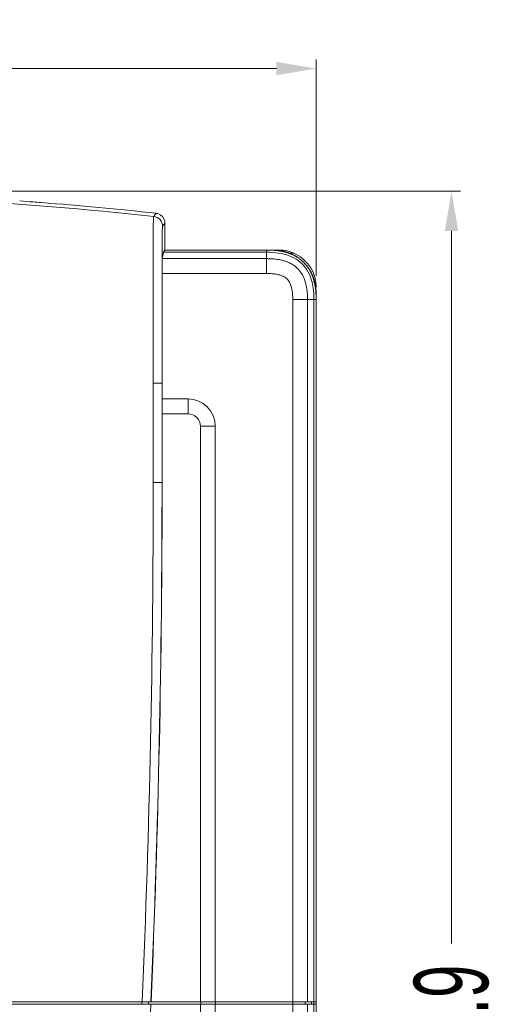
# Model space of a CAD drawing. Header units: millimetres. Extents: x -473 to 23648, y -382 to 1866.
# Tile 210 of 256: x 7814 to 7911, y 127 to 325. Entities that reach past the tile are written whole.
import ezdxf

# ---------------------------------------------------------------- set-up
doc = ezdxf.new("R2010")
doc.units = ezdxf.units.MM
doc.header["$LTSCALE"] = 80
doc.header["$PDMODE"] = 3
doc.header["$PDSIZE"] = 0.3
doc.layers.get('0').update_dxf_attribs({"linetype": 'CONTINUOUS'})
doc.layers.get('DEFPOINTS').update_dxf_attribs({"linetype": 'CONTINUOUS'})
for name, color, linetype in [('09_ALL_ROUNDS', 7, 'CONTINUOUS'), ('20_ALL_FEATURES', 7, 'CONTINUOUS'), ('_BLACK_HOLE', 7, 'CONTINUOUS')]:
    doc.layers.add(name, color=color, linetype=linetype)
doc.styles.get("Standard").update_dxf_attribs({"font": 'technic_.ttf', "width": 0.7})
doc.dimstyles.get("Standard").update_dxf_attribs({"dimtxt": 3, "dimasz": 3, "dimexe": 0.18, "dimexo": 0.0625, "dimgap": 0.09, "dimtad": 1, "dimdsep": 46, "dimtxsty": 'STANDARD', "dimcen": 0.09, "dimadec": 0, "dimazin": 0, "dimtol": 1, "dimtp": 0.01, "dimtm": 0.01, "dimtfac": 1, "dimtofl": 0, "dimtmove": 0, "dimatfit": 3, "dimfxl": 1, "dimtolj": 1, "dimarcsym": 0})

# ---------------------------------------------------------------- blocks, each defined once
blk = doc.blocks.new('*D70')
at = {"color": 0, "lineweight": 0, "transparency": 16777216}
for p, q in [((7762.47, 290.57), (7903.27, 290.57)), ((7901.47, 282.57), (7901.47, 138.98)), ((7901.47, -43.3), (7901.47, 100.3)), ((7872.47, -51.3), (7903.27, -51.3))]:
    blk.add_line(p, q, dxfattribs=at)
for points in [[(7902.8, 282.57), (7900.13, 282.57), (7901.47, 290.57)], [(7900.13, -43.3), (7902.8, -43.3), (7901.47, -51.3)]]:
    blk.add_solid(points, dxfattribs=at)
at = {"layer": 'DEFPOINTS', "color": 0, "lineweight": 0, "transparency": 16777216}
for p in [(7760.67, 290.57), (7870.67, -51.3), (7901.47, -51.3)]:
    blk.add_point(p, dxfattribs=at)
at = {"color": 0, "lineweight": 0, "transparency": 16777216, "insert": (7901.47, 119.64), "char_height": 15, "attachment_point": 5, "rotation": 90}
blk.add_mtext('\\A1;341.9', dxfattribs=at)
blk = doc.blocks.new('*D73')
at = {"color": 0, "lineweight": 0, "transparency": 16777216}
for p, q in [((7644.17, 273.5), (7644.17, 317.08)), ((7874.17, 273.5), (7874.17, 317.08)), ((7652.17, 315.28), (7739.83, 315.28)), ((7866.17, 315.28), (7778.51, 315.28))]:
    blk.add_line(p, q, dxfattribs=at)
for points in [[(7652.17, 316.61), (7652.17, 313.94), (7644.17, 315.28)], [(7866.17, 313.94), (7866.17, 316.61), (7874.17, 315.28)]]:
    blk.add_solid(points, dxfattribs=at)
at = {"layer": 'DEFPOINTS', "color": 0, "lineweight": 0, "transparency": 16777216}
for p in [(7874.17, 315.28), (7644.17, 271.7), (7874.17, 271.7)]:
    blk.add_point(p, dxfattribs=at)
at = {"color": 0, "lineweight": 0, "transparency": 16777216, "insert": (7759.17, 315.28), "char_height": 15, "attachment_point": 5}
blk.add_mtext('\\A1;230.0', dxfattribs=at)

msp = doc.modelspace()

# ---------------------------------------------------------------- linework, layer by layer
at = {"layer": '09_ALL_ROUNDS', "color": 0, "linetype": 'Continuous', "lineweight": 0}
msp.add_line((7866.673, 278.631), (7866.673, 278.698), dxfattribs=at)
for centre, radius, start, end in [((7866.673, 271.198), 7.5, 64.28614, 90), ((7869.173, 276.097), 2, 62.96431, 98.19401), ((7866.673, 271.198), 7.5, 0, 62.96431)]:
    msp.add_arc(centre, radius, start, end, dxfattribs=at)
at = {"layer": '20_ALL_FEATURES', "color": 0, "linetype": 'Continuous', "lineweight": 0}
for p, q in [((7865.673, 278.698), (7864.173, 278.698)), ((7874.173, 9.137), (7874.173, 270.198)), ((7869.444, -44.572), (7869.444, 268.708)), ((7872.43, 127.208), (7872.43, 268.709)), ((7873.726, 268.708), (7873.726, 127.208)), ((7874.162, 268.708), (7874.162, 127.208)), ((7850.823, 243.208), (7850.823, 127.208)), ((7853.823, 243.208), (7853.823, 127.208)), ((7644.183, 127.208), (7874.162, 127.208)), ((7839.001, 126.708), (7839.001, 127.208)), ((7840.325, 126.708), (7840.325, 127.208)), ((7840.354, 126.708), (7840.354, 127.208)), ((7850.888, 126.708), (7850.888, 127.208)), ((7853.888, 126.708), (7853.888, 127.208)), ((7871.933, 126.708), (7871.933, 127.208)), ((7873.227, 126.708), (7873.227, 127.208)), ((7873.673, 126.708), (7873.673, 127.208)), ((7644.183, 126.708), (7874.162, 126.708)), ((7850.823, 126.708), (7850.823, -12.409)), ((7853.823, 126.708), (7853.823, -12.409)), ((7872.43, -44.572), (7872.43, 126.708)), ((7873.726, 126.708), (7873.726, -45.867)), ((7874.162, 126.708), (7874.162, 10.137))]:
    msp.add_line(p, q, dxfattribs=at)
for centre, radius, start, end in [((7865.673, 270.198), 8.5, 0, 90), ((5386.91, 231.861), 2454.403, 357.55624, 359.999939), ((5393.673, 231.858), 2449.41, 357.551317, 0.000003), ((5393.673, 231.858), 2449.43, 357.551337, 0), ((5393.673, 231.858), 2449.41, 354.81723, 357.539611)]:
    msp.add_arc(centre, radius, start, end, dxfattribs=at)
at = {"layer": '_BLACK_HOLE', "color": 0, "linetype": 'Continuous', "lineweight": 0}
for p, q in [((7841.418, 285.479), (7841.627, 285.769)), ((7841.627, 285.769), (7841.634, 285.779)), ((7841.634, 285.779), (7841.881, 286.122)), ((7843.204, 283.491), (7843.496, 283.897)), ((7843.496, 283.897), (7843.503, 283.906)), ((7843.503, 283.906), (7843.666, 284.134)), ((7843.666, 284.134), (7843.666, 278.698)), ((7843.136, 276.966), (7843.375, 278.261)), ((7843.666, 278.698), (7843.375, 278.261)), ((7843.375, 278.261), (7864.173, 278.261)), ((7843.666, 278.698), (7864.173, 278.698)), ((7864.173, 278.698), (7864.173, 273.979)), ((7864.173, 276.966), (7843.136, 276.966)), ((7864.173, 273.979), (7843.081, 273.979)), ((7843.089, 271.274), (7843.089, 248.708)), ((7874.162, 268.708), (7869.444, 268.708)), ((7841.313, 231.858), (7841.313, 251.858)), ((7841.313, 251.858), (7843.083, 251.858)), ((7843.083, 231.858), (7843.083, 251.858)), ((7843.103, 245.708), (7843.089, 248.708)), ((7843.089, 248.708), (7848.323, 248.708)), ((7848.323, 245.708), (7848.323, 248.708)), ((7843.103, 231.858), (7843.103, 245.708)), ((7843.103, 245.708), (7848.323, 245.708)), ((7850.823, 243.208), (7853.823, 243.208)), ((7841.313, 231.858), (7843.083, 231.858)), ((7843.103, 231.858), (7843.083, 231.858))]:
    msp.add_line(p, q, dxfattribs=at)
for centre, radius, start, end in [((7759.159, -480.853), 770.734, 83.873279, 89.999003), ((7759.159, -480.182), 770.756, 85.691727, 85.891988), ((7759.161, -480.157), 770.731, 85.568197, 85.691727), ((7759.192, -479.776), 770.348, 83.838023, 85.568355), ((7841.666, 284.131), 2.003, 73.36848, 83.8297), ((7841.667, 284.134), 1.999, 10.48031, 73.36011), ((7841.204, 283.49), 2.001, 0.03331, 83.85171), ((7841.662, 284.133), 2.004, 0.00807, 10.472), ((7866.606, 271.145), 7.151, 50.56752, 55.46883), ((7866.579, 271.114), 7.192, 39.35771, 50.5601), ((7438.428, 271.498), 404.661, 359.96837, 0.35133), ((7866.613, 271.144), 7.146, 34.66572, 39.34939), ((7848.323, 243.208), 5.5, 0, 90), ((7848.323, 243.208), 2.5, 0, 90)]:
    msp.add_arc(centre, radius, start, end, dxfattribs=at)
for points, knots in [([(7841.313, 251.858), (7841.313, 253.26), (7841.312, 255.957), (7841.311, 259.848), (7841.307, 263.44), (7841.303, 266.752), (7841.297, 269.801), (7841.29, 272.604), (7841.283, 275.171), (7841.276, 277.508), (7841.272, 279.604), (7841.278, 281.424), (7841.292, 282.911), (7841.326, 284.028), (7841.34, 284.794), (7841.384, 285.226), (7841.388, 285.434), (7841.418, 285.479)], [0, 0, 0, 0, 4.205379, 8.0899848, 11.6749028, 14.9806097, 18.0248193, 20.8229167, 23.3882363, 25.726913, 27.8343274, 29.6764923, 31.1876891, 32.289618, 33.0398886, 33.4640148, 33.6261796, 33.6261796, 33.6261796, 33.6261796]), ([(7843.094, 275.261), (7843.095, 275.833), (7843.097, 276.924), (7843.101, 278.479), (7843.107, 279.867), (7843.114, 281.062), (7843.122, 282.013), (7843.137, 282.691), (7843.149, 283.123), (7843.175, 283.356), (7843.186, 283.466), (7843.204, 283.491)], [0, 0, 0, 0, 1.7153606, 3.2728091, 4.6669406, 5.8784535, 6.8569861, 7.5174378, 7.9212248, 8.1421791, 8.2349877, 8.2349877, 8.2349877, 8.2349877]), ([(7873.726, 268.708), (7873.726, 269.52), (7873.632, 271.074), (7873.101, 273.268), (7872.113, 275.174), (7870.619, 276.662), (7868.715, 277.642), (7866.528, 278.169), (7864.981, 278.261), (7864.173, 278.261)], [0, 0, 0, 0, 2.4362551, 4.6490523, 6.7276303, 8.7934195, 10.8663866, 13.0720631, 15.4965756, 15.4965756, 15.4965756, 15.4965756]), ([(7865.706, 278.635), (7866.07, 278.603), (7867.204, 278.465), (7868.914, 278.028), (7870.157, 277.382), (7870.659, 277.036)], [0, 0, 0, 0, 1.0957979, 3.4237525, 5.254059, 5.254059, 5.254059, 5.254059]), ([(7843.094, 275.261), (7843.096, 275.478), (7843.101, 275.869), (7843.108, 276.38), (7843.122, 276.731), (7843.126, 276.909), (7843.136, 276.966)], [0, 0, 0, 0, 0.6506518, 1.1732072, 1.5327191, 1.7055825, 1.7055825, 1.7055825, 1.7055825]), ([(7872.43, 268.709), (7872.43, 269.196), (7872.392, 270.142), (7872.195, 271.521), (7871.833, 272.822), (7871.26, 274.02), (7870.471, 275.015), (7869.572, 275.719), (7868.712, 276.171), (7867.95, 276.457), (7867.28, 276.641), (7866.685, 276.764), (7866.153, 276.846), (7865.674, 276.899), (7865.243, 276.934), (7864.853, 276.954), (7864.501, 276.964), (7864.279, 276.966), (7864.173, 276.966)], [0, 0, 0, 0, 1.4607553, 2.835508, 4.1711117, 5.4976407, 6.7918188, 7.9448551, 8.8964714, 9.695365, 10.3805357, 10.9815835, 11.5163783, 11.9952804, 12.4259281, 12.8142606, 13.1649276, 13.4823785, 13.4823785, 13.4823785, 13.4823785]), ([(7843.081, 273.979), (7843.08, 274.201), (7843.082, 274.628), (7843.092, 275.055), (7843.094, 275.261)], [0, 0, 0, 0, 0.6645479, 1.2819526, 1.2819526, 1.2819526, 1.2819526]), ([(7869.444, 268.708), (7869.444, 269.103), (7869.415, 269.842), (7869.271, 270.867), (7869.039, 271.72), (7868.727, 272.392), (7868.345, 272.883), (7867.913, 273.216), (7867.463, 273.449), (7867.01, 273.617), (7866.569, 273.738), (7866.149, 273.824), (7865.753, 273.885), (7865.385, 273.926), (7865.045, 273.953), (7864.731, 273.969), (7864.444, 273.978), (7864.26, 273.979), (7864.173, 273.979)], [0, 0, 0, 0, 1.182883, 2.2151839, 3.0988208, 3.8278341, 4.4213792, 4.9460197, 5.4523042, 5.9354658, 6.3927357, 6.8223412, 7.2224972, 7.5926897, 7.933718, 8.2469766, 8.5339898, 8.7968703, 8.7968703, 8.7968703, 8.7968703]), ([(7872.491, 275.209), (7872.841, 274.704), (7873.49, 273.458), (7873.93, 271.738), (7874.068, 270.6), (7874.1, 270.231)], [0, 0, 0, 0, 1.8427055, 4.1709903, 5.2823063, 5.2823063, 5.2823063, 5.2823063]), ([(7843.083, 251.858), (7843.083, 252.68), (7843.083, 254.266), (7843.083, 256.565), (7843.084, 258.705), (7843.084, 260.697), (7843.084, 262.551), (7843.085, 264.278), (7843.086, 265.886), (7843.086, 267.384), (7843.087, 268.774), (7843.088, 270.059), (7843.089, 270.881), (7843.089, 271.274)], [0, 0, 0, 0, 2.4639292, 4.7591389, 6.8960486, 8.8847536, 10.7354084, 12.45841, 14.0642988, 15.560736, 16.9507033, 18.2349295, 19.4160946, 19.4160946, 19.4160946, 19.4160946])]:
    msp.add_open_spline(points, degree=3, knots=knots, dxfattribs=at)
for points in [[(7864.173, 278.698), (7864.684, 278.698), (7865.197, 278.679), (7865.706, 278.635)], [(7874.1, 270.231), (7874.144, 269.725), (7874.162, 269.216), (7874.162, 268.708)]]:
    msp.add_open_spline(points, degree=3, dxfattribs=at)

# ---------------------------------------------------------------- dimensions: what is measured, and where the dimension line sits
at = {"color": 3, "lineweight": 0}
dim = msp.add_linear_dim(base=(7874.173, 315.277), p1=(7644.173, 271.698), p2=(7874.173, 271.698), dimstyle='STANDARD', override={"dimtxt": 15, "dimasz": 8, "dimexe": 1.8, "dimexo": 1.8, "dimtad": 0, "dimdec": 1, "dimzin": 0, "dimdsep": 0, "dimcen": 0.5, "dimtol": 0, "dimtdec": 4, "dimtzin": 0, "dimlwd": 0, "dimlwe": 0}, dxfattribs=at)
dim.commit()
dim.dimension.update_dxf_attribs({"geometry": '*D73', "text_midpoint": (7759.173, 315.277), "dimtype": 160})
dim = msp.add_linear_dim(base=(7901.468, -51.302), p1=(7760.673, 290.574), p2=(7870.673, -51.302), angle=270, text='341.9', dimstyle='STANDARD', override={"dimtxt": 15, "dimasz": 8, "dimexe": 1.8, "dimexo": 1.8, "dimtad": 0, "dimdec": 1, "dimzin": 0, "dimdsep": 0, "dimcen": 0.5, "dimtol": 0, "dimtdec": 4, "dimtzin": 0, "dimlwd": 0, "dimlwe": 0}, dxfattribs=at)
dim.commit()
dim.dimension.update_dxf_attribs({"geometry": '*D70', "text_midpoint": (7901.468, 119.636), "dimtype": 160})

doc.saveas('drawing.dxf')
